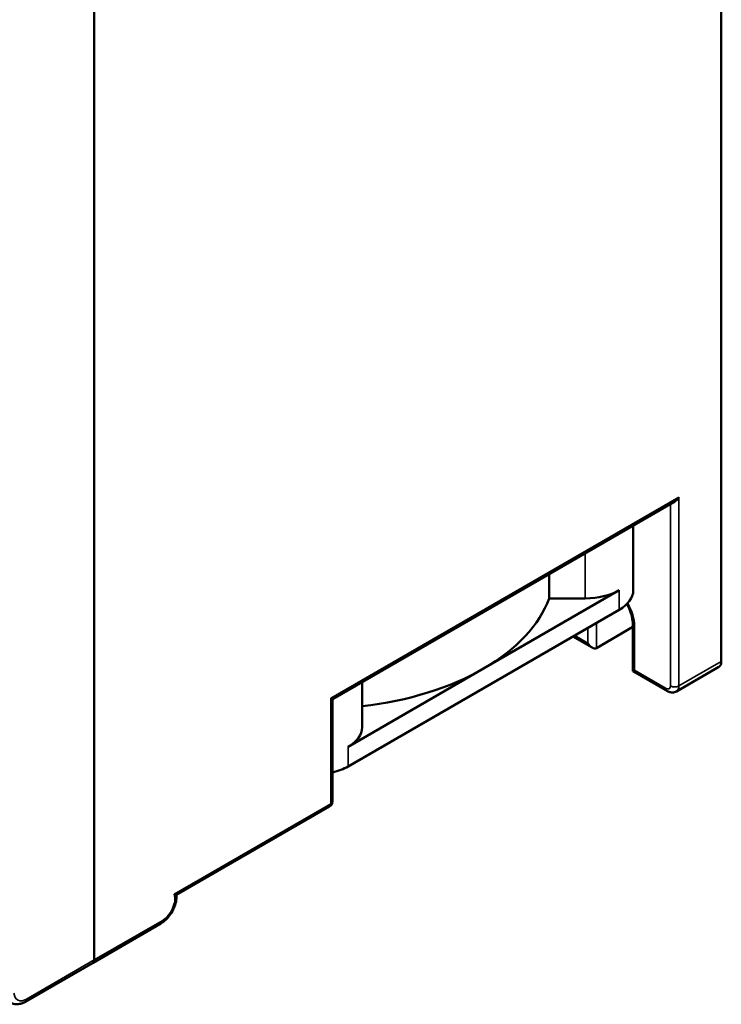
# Model space of a CAD drawing. Header units: millimetres. Extents: x 1837 to 2531, y 1683 to 1885.
# Tile 27 of 37: x 2472 to 2531, y 1689 to 1771. Entities that reach past the tile are written whole.
import ezdxf

# ---------------------------------------------------------------- set-up
doc = ezdxf.new("R2010")
doc.units = ezdxf.units.MM
doc.layers.add('Видимые тонкие (ГОСТ)', color=7, linetype='Continuous', lineweight=35)
doc.layers.add('Видимый контур (ГОСТ)', color=7, linetype='Continuous', lineweight=50)

msp = doc.modelspace()

# ---------------------------------------------------------------- linework, layer by layer
at = {"layer": 'Видимые тонкие (ГОСТ)'}
for p, q in [((2498.063, 1714.614), (2527.126, 1731.393)), ((2527.126, 1731.393), (2527.126, 1715.634)), ((2526.418, 1715.634), (2526.418, 1730.815)), ((2519.312, 1722.939), (2519.312, 1726.712)), ((2522.14, 1721.982), (2522.14, 1723.615)), ((2519.524, 1719.206), (2519.524, 1720.472)), ((2520.231, 1720.88), (2520.231, 1718.798)), ((2523.413, 1720.635), (2523.413, 1716.961)), ((2518.428, 1719.839), (2519.524, 1719.206)), ((2527.126, 1715.634), (2530.661, 1717.675)), ((2523.413, 1716.961), (2526.065, 1715.43)), ((2498.063, 1705.795), (2498.063, 1714.614)), ((2499.513, 1708.919), (2499.513, 1710.552)), ((2484.992, 1698.249), (2498.063, 1705.795)), ((2478.335, 1692.772), (2483.992, 1696.038)), ((2472.686, 1689.511), (2478.335, 1692.772))]:
    msp.add_line(p, q, dxfattribs=at)
for centre, major_axis, start_param, end_param in [((2521.469, 1721.758), (1.375, -2.382), 0.785398, 1.565474), ((2523.767, 1720.839), (-0.5, 0), 0, 0.785398), ((2526.065, 1715.838), (0.25, -0.433), 5.497787, 7.068583), ((2526.418, 1715.634), (-0.25, -0.433), 5.497787, 6.283185), ((2526.772, 1715.838), (0.5, 0), 3.926991, 5.497787), ((2526.418, 1716.042), (0.5, -0.866), 0, 0.785398), ((2497.71, 1706), (0.25, -0.433), 0, 0.785398), ((2497.71, 1706), (0.5, 0), 5.497787, 6.283185), ((2483.992, 1697.263), (0.75, 1.299), 3.926991, 5.837624), ((2483.638, 1696.242), (0.25, -0.433), 0, 0.785398), ((2472.686, 1690.735), (-0.75, -1.299), 5.600843, 7.068583), ((2472.332, 1689.715), (0.25, -0.433), 0, 0.785398)]:
    msp.add_ellipse(centre, major_axis=major_axis, ratio=0.57735, start_param=start_param, end_param=end_param, dxfattribs=at)
at = {"layer": 'Видимый контур (ГОСТ)'}
for p, q in [((2478.335, 1692.772), (2478.335, 1822.595)), ((2478.335, 1692.772), (2478.335, 1822.595)), ((2530.661, 1795.814), (2530.661, 1717.675)), ((2498.21, 1714.529), (2526.772, 1731.019)), ((2523.312, 1723.615), (2523.312, 1729.022)), ((2516.281, 1722.939), (2516.281, 1724.962)), ((2510.827, 1717.083), (2522.14, 1723.615)), ((2519.312, 1722.939), (2516.281, 1722.939)), ((2522.14, 1721.982), (2499.513, 1708.919)), ((2520.231, 1718.798), (2523.267, 1720.551)), ((2523.267, 1716.876), (2523.267, 1720.839)), ((2519.878, 1718.833), (2518.282, 1719.755)), ((2499.513, 1710.552), (2510.827, 1717.083)), ((2526.918, 1715.176), (2530.454, 1717.218)), ((2523.267, 1716.876), (2523.413, 1716.961)), ((2526.168, 1715.201), (2523.267, 1716.876)), ((2500.685, 1712.184), (2500.685, 1715.958)), ((2498.063, 1714.614), (2498.21, 1714.529)), ((2498.21, 1706), (2498.21, 1714.529)), ((2485.195, 1698.197), (2497.96, 1705.567)), ((2478.232, 1692.543), (2483.888, 1695.809)), ((2478.232, 1692.543), (2472.582, 1689.282))]:
    msp.add_line(p, q, dxfattribs=at)
msp.add_arc((2497.71, 1706), 0.5, 300, 0, dxfattribs=at)
for centre, major_axis, start_param, end_param in [((2526.772, 1731.597), (-0.354, -0.612), 0.785398, 1.570796), ((2519.312, 1725.248), (-4, 0), 1.570796, 2.356194), ((2519.312, 1723.615), (4, 0), 5.497787, 6.283185), ((2496.685, 1725.248), (20, 0), 5.497787, 6.081827), ((2519.878, 1719.41), (0.354, -0.612), 4.712389, 6.283185), ((2496.685, 1725.248), (-20, 0), 1.772154, 2.356194), ((2529.954, 1718.084), (0.5, -0.866), 0, 0.785398), ((2496.685, 1712.184), (4, 0), 5.497787, 6.283185), ((2496.685, 1710.552), (-4, 0), 1.962027, 2.356194), ((2477.982, 1692.976), (0.25, -0.433), 0, 0.785398), ((2477.982, 1692.976), (0.25, -0.433), 0, 0.785398)]:
    msp.add_ellipse(centre, major_axis=major_axis, ratio=0.57735, start_param=start_param, end_param=end_param, dxfattribs=at)
for points, knots in [([(2522.785, 1722.47), (2522.803, 1722.437), (2522.821, 1722.404), (2522.953, 1722.156), (2523.047, 1721.934), (2523.186, 1721.5), (2523.231, 1721.288), (2523.262, 1721.005), (2523.267, 1720.92), (2523.267, 1720.839)], [3.9439646, 3.9439646, 3.9439646, 3.9439646, 3.9898328, 3.9898328, 4.2861369, 4.2861369, 4.5792948, 4.5792948, 4.712389, 4.712389, 4.712389, 4.712389]), ([(2526.918, 1715.176), (2526.866, 1715.146), (2526.81, 1715.123), (2526.696, 1715.094), (2526.639, 1715.087), (2526.53, 1715.085), (2526.478, 1715.091), (2526.38, 1715.111), (2526.333, 1715.125), (2526.247, 1715.159), (2526.207, 1715.179), (2526.168, 1715.201)], [5.4977871, 5.4977871, 5.4977871, 5.4977871, 5.6548668, 5.6548668, 5.8119464, 5.8119464, 5.969026, 5.969026, 6.1261057, 6.1261057, 6.2831853, 6.2831853, 6.2831853, 6.2831853]), ([(2483.888, 1695.809), (2484.046, 1695.9), (2484.193, 1696.015), (2484.465, 1696.279), (2484.589, 1696.428), (2484.809, 1696.751), (2484.905, 1696.924), (2485.059, 1697.281), (2485.117, 1697.465), (2485.191, 1697.833), (2485.207, 1698.017), (2485.195, 1698.197)], [0, 0, 0, 0, 0.328437, 0.328437, 0.656874, 0.656874, 0.98531, 0.98531, 1.313747, 1.313747, 1.641935, 1.641935, 1.641935, 1.641935]), ([(2485.195, 1698.197), (2485.194, 1698.196), (2485.192, 1698.196), (2485.177, 1698.199), (2485.155, 1698.206), (2485.09, 1698.224), (2485.046, 1698.236), (2484.994, 1698.248), (2484.993, 1698.248), (2484.992, 1698.249)], [-0.05832558, -0.05832558, -0.05832558, -0.05832558, -0.05051186, -0.05051186, -0.02646986, -0.02646986, 0, 0, 0.00049822, 0.00049822, 0.00049822, 0.00049822]), ([(2471.332, 1689.207), (2471.411, 1689.162), (2471.496, 1689.128), (2471.669, 1689.082), (2471.758, 1689.071), (2471.933, 1689.069), (2472.019, 1689.078), (2472.188, 1689.112), (2472.27, 1689.137), (2472.43, 1689.2), (2472.507, 1689.238), (2472.582, 1689.282)], [5.4977871, 5.4977871, 5.4977871, 5.4977871, 5.6548668, 5.6548668, 5.8119464, 5.8119464, 5.969026, 5.969026, 6.1261057, 6.1261057, 6.2831853, 6.2831853, 6.2831853, 6.2831853])]:
    msp.add_open_spline(points, degree=3, knots=knots, dxfattribs=at)

doc.saveas('drawing.dxf')
